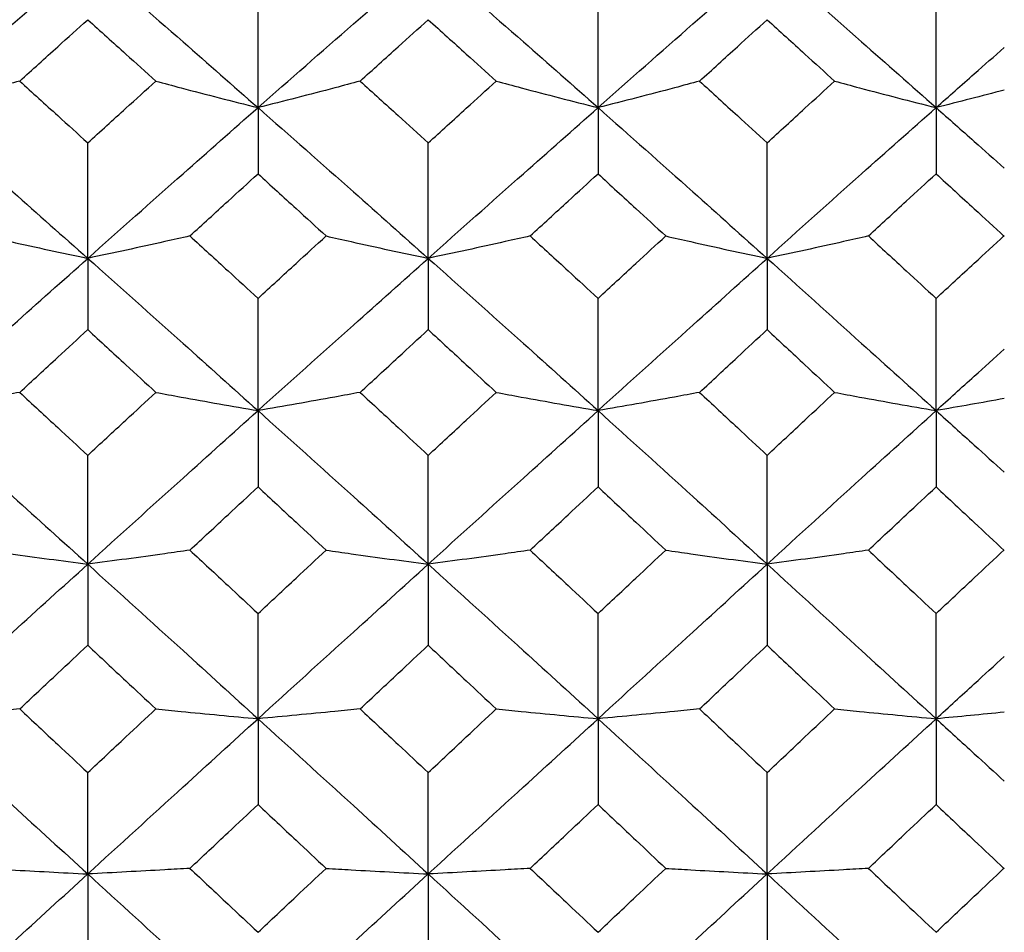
# Model space of a CAD drawing. Header units: inches. Extents: x 1.7 to 20.7, y 4 to 15.1.
# Tile 19 of 54: x 13.999 to 14.402, y 5.601 to 5.974. Entities that reach past the tile are written whole.
import ezdxf

# ---------------------------------------------------------------- set-up
doc = ezdxf.new("R2010")
doc.units = ezdxf.units.IN
doc.header["$MEASUREMENT"] = 0

msp = doc.modelspace()

# ---------------------------------------------------------------- linework, layer by layer
at = {"color": 7, "linetype": 'Continuous', "lineweight": 25}
for p, q in [((14.09701, 5.93792), (14.09701, 5.98639)), ((14.23614, 5.93792), (14.23614, 5.98639)), ((14.37447, 5.93792), (14.37447, 5.98639)), ((14.09701, 5.93792), (14.09701, 5.91083)), ((14.23614, 5.93792), (14.23614, 5.91083)), ((14.37447, 5.93792), (14.37447, 5.91083)), ((14.02734, 5.87625), (14.02734, 5.9235)), ((14.16665, 5.87625), (14.16665, 5.9235)), ((14.30534, 5.87625), (14.30534, 5.9235)), ((14.02734, 5.87625), (14.02734, 5.84707)), ((14.16665, 5.87625), (14.16665, 5.84707)), ((14.30534, 5.87625), (14.30534, 5.84707)), ((14.09701, 5.81395), (14.09701, 5.85988)), ((14.23614, 5.81395), (14.23614, 5.85988)), ((14.37447, 5.81395), (14.37447, 5.85988)), ((14.09701, 5.81395), (14.09701, 5.78274)), ((14.23614, 5.81395), (14.23614, 5.78274)), ((14.37447, 5.81395), (14.37447, 5.78274)), ((14.02734, 5.75112), (14.02734, 5.79565)), ((14.16665, 5.75112), (14.16665, 5.79565)), ((14.30534, 5.75112), (14.30534, 5.79565)), ((14.02734, 5.75112), (14.02734, 5.71794)), ((14.16665, 5.75112), (14.16665, 5.71794)), ((14.30534, 5.75112), (14.30534, 5.71794)), ((14.09701, 5.68789), (14.09701, 5.73093)), ((14.23614, 5.68789), (14.23614, 5.73093)), ((14.37447, 5.68789), (14.37447, 5.73093)), ((14.09701, 5.68789), (14.09701, 5.6528)), ((14.23614, 5.68789), (14.23614, 5.6528)), ((14.37447, 5.68789), (14.37447, 5.6528)), ((14.02734, 5.62439), (14.02734, 5.66585)), ((14.16665, 5.62439), (14.16665, 5.66585)), ((14.30534, 5.62439), (14.30534, 5.66585)), ((14.02734, 5.62439), (14.02734, 5.58745)), ((14.16665, 5.62439), (14.16665, 5.58745)), ((14.30534, 5.62439), (14.30534, 5.58745))]:
    msp.add_line(p, q, dxfattribs=at)
for points, knots in [([(13.95778, 5.93792), (13.97075, 5.94934), (13.99393, 5.96975), (14.01712, 5.98994), (14.02734, 5.99882)], [0, 0, 0, 0, 0.559681, 1, 1, 1, 1]), ([(14.02734, 5.99882), (14.04034, 5.98751), (14.06356, 5.9673), (14.08678, 5.9469), (14.09701, 5.93792)], [0, 0, 0, 0, 0.559926, 1, 1, 1, 1]), ([(14.09701, 5.93792), (14.11001, 5.94934), (14.13323, 5.96974), (14.15644, 5.98994), (14.16665, 5.99882)], [0, 0, 0, 0, 0.560171, 1, 1, 1, 1]), ([(14.16665, 5.99882), (14.17964, 5.98751), (14.20281, 5.96732), (14.22596, 5.94689), (14.23614, 5.93792)], [0, 0, 0, 0, 0.5604158, 1, 1, 1, 1]), ([(14.23614, 5.93792), (14.24908, 5.94934), (14.27217, 5.96972), (14.29521, 5.98994), (14.30534, 5.99882)], [0, 0, 0, 0, 0.560661, 1, 1, 1, 1]), ([(14.30534, 5.99882), (14.31822, 5.98751), (14.34124, 5.96729), (14.36431, 5.9469), (14.37447, 5.93792)], [0, 0, 0, 0, 0.559326, 1, 1, 1, 1]), ([(13.99949, 5.94875), (14.00469, 5.95345), (14.01397, 5.96184), (14.02325, 5.9702), (14.02734, 5.97388)], [0, 0, 0, 0, 0.559902, 1, 1, 1, 1]), ([(14.02734, 5.97388), (14.03254, 5.96919), (14.04182, 5.96083), (14.05111, 5.95244), (14.0552, 5.94875)], [0, 0, 0, 0, 0.5599408, 1, 1, 1, 1]), ([(14.1388, 5.94875), (14.144, 5.95345), (14.15329, 5.96184), (14.16257, 5.9702), (14.16665, 5.97388)], [0, 0, 0, 0, 0.560096, 1, 1, 1, 1]), ([(14.16665, 5.97388), (14.17185, 5.96919), (14.18112, 5.96084), (14.19039, 5.95244), (14.19447, 5.94875)], [0, 0, 0, 0, 0.5601343, 1, 1, 1, 1]), ([(14.2777, 5.94875), (14.28286, 5.95345), (14.29208, 5.96184), (14.30129, 5.9702), (14.30534, 5.97388)], [0, 0, 0, 0, 0.560289, 1, 1, 1, 1]), ([(14.30534, 5.97388), (14.31049, 5.9692), (14.31969, 5.96083), (14.32889, 5.95244), (14.33295, 5.94875)], [0, 0, 0, 0, 0.559753, 1, 1, 1, 1]), ([(14.37447, 5.93792), (14.37968, 5.94252), (14.38899, 5.95074), (14.3983, 5.95893), (14.4024, 5.96253)], [0, 0, 0, 0, 0.5597874, 1, 1, 1, 1]), ([(13.99949, 5.94875), (13.99607, 5.94783), (13.98752, 5.94554), (13.97365, 5.94191), (13.96307, 5.93925), (13.95778, 5.93792)], [0, 0, 0, 0, 0.249942, 0.624932, 1, 1, 1, 1]), ([(13.99949, 5.94875), (14.00469, 5.94404), (14.01397, 5.93564), (14.02325, 5.92721), (14.02734, 5.9235)], [0, 0, 0, 0, 0.559902, 1, 1, 1, 1]), ([(14.02734, 5.9235), (14.03254, 5.92822), (14.04182, 5.93665), (14.05111, 5.94505), (14.0552, 5.94875)], [0, 0, 0, 0, 0.559941, 1, 1, 1, 1]), ([(14.0552, 5.94875), (14.05863, 5.94783), (14.0672, 5.94553), (14.0811, 5.94191), (14.0917, 5.93925), (14.09701, 5.93792)], [0, 0, 0, 0, 0.24994, 0.624928, 1, 1, 1, 1]), ([(14.1388, 5.94875), (14.13538, 5.94783), (14.12681, 5.94553), (14.11291, 5.94191), (14.10231, 5.93925), (14.09701, 5.93792)], [0, 0, 0, 0, 0.249939, 0.624928, 1, 1, 1, 1]), ([(14.1388, 5.94875), (14.144, 5.94404), (14.15329, 5.93564), (14.16257, 5.92721), (14.16665, 5.9235)], [0, 0, 0, 0, 0.560096, 1, 1, 1, 1]), ([(14.16665, 5.9235), (14.17185, 5.92822), (14.18112, 5.93665), (14.19039, 5.94505), (14.19447, 5.94875)], [0, 0, 0, 0, 0.5601343, 1, 1, 1, 1]), ([(14.19447, 5.94875), (14.19789, 5.94783), (14.20643, 5.94554), (14.22029, 5.94192), (14.23085, 5.93925), (14.23614, 5.93792)], [0, 0, 0, 0, 0.249943, 0.624932, 1, 1, 1, 1]), ([(14.2777, 5.94875), (14.2743, 5.94783), (14.26578, 5.94553), (14.25196, 5.94191), (14.24141, 5.93925), (14.23614, 5.93792)], [0, 0, 0, 0, 0.249935, 0.624923, 1, 1, 1, 1]), ([(14.2777, 5.94875), (14.28286, 5.94404), (14.29208, 5.93564), (14.30129, 5.92721), (14.30534, 5.9235)], [0, 0, 0, 0, 0.5602889, 1, 1, 1, 1]), ([(14.30534, 5.9235), (14.31049, 5.92822), (14.31969, 5.93665), (14.32889, 5.94505), (14.33295, 5.94875)], [0, 0, 0, 0, 0.559753, 1, 1, 1, 1]), ([(14.33295, 5.94875), (14.33635, 5.94783), (14.34486, 5.94553), (14.35866, 5.94191), (14.3692, 5.93925), (14.37447, 5.93792)], [0, 0, 0, 0, 0.249935, 0.624923, 1, 1, 1, 1]), ([(14.40238, 5.94508), (14.39777, 5.94388), (14.38855, 5.94146), (14.37917, 5.9391), (14.37447, 5.93792)], [0, 0, 0, 0, 0.499959, 1, 1, 1, 1]), ([(13.95778, 5.93792), (13.97075, 5.92645), (13.99393, 5.90597), (14.01712, 5.88534), (14.02734, 5.87625)], [0, 0, 0, 0, 0.5596808, 1, 1, 1, 1]), ([(14.02734, 5.87625), (14.04034, 5.88781), (14.06356, 5.90845), (14.08678, 5.92891), (14.09701, 5.93792)], [0, 0, 0, 0, 0.5599259, 1, 1, 1, 1]), ([(14.09701, 5.93792), (14.11001, 5.92645), (14.13323, 5.90599), (14.15644, 5.88533), (14.16665, 5.87625)], [0, 0, 0, 0, 0.560171, 1, 1, 1, 1]), ([(14.16665, 5.87625), (14.17964, 5.88781), (14.20281, 5.90844), (14.22596, 5.92891), (14.23614, 5.93792)], [0, 0, 0, 0, 0.560416, 1, 1, 1, 1]), ([(14.23614, 5.93792), (14.24908, 5.92645), (14.27217, 5.906), (14.29521, 5.88533), (14.30534, 5.87625)], [0, 0, 0, 0, 0.5606606, 1, 1, 1, 1]), ([(14.30534, 5.87625), (14.31822, 5.88781), (14.34124, 5.90847), (14.36431, 5.92891), (14.37447, 5.93792)], [0, 0, 0, 0, 0.559326, 1, 1, 1, 1]), ([(14.37447, 5.93792), (14.37968, 5.93331), (14.38899, 5.92507), (14.3983, 5.91681), (14.4024, 5.91318)], [0, 0, 0, 0, 0.5597874, 1, 1, 1, 1]), ([(14.06913, 5.8854), (14.07434, 5.89016), (14.08363, 5.89865), (14.09292, 5.90711), (14.09701, 5.91083)], [0, 0, 0, 0, 0.5599988, 1, 1, 1, 1]), ([(14.09701, 5.91083), (14.10221, 5.90609), (14.1115, 5.89763), (14.12079, 5.88914), (14.12487, 5.8854)], [0, 0, 0, 0, 0.5600375, 1, 1, 1, 1]), ([(14.20837, 5.8854), (14.21356, 5.89016), (14.22282, 5.89864), (14.23207, 5.90711), (14.23614, 5.91083)], [0, 0, 0, 0, 0.560192, 1, 1, 1, 1]), ([(14.23614, 5.91083), (14.24132, 5.90609), (14.25056, 5.89763), (14.2598, 5.88914), (14.26386, 5.8854)], [0, 0, 0, 0, 0.560231, 1, 1, 1, 1]), ([(14.34678, 5.8854), (14.35194, 5.89016), (14.36117, 5.89865), (14.37041, 5.90711), (14.37447, 5.91083)], [0, 0, 0, 0, 0.559753, 1, 1, 1, 1]), ([(14.37447, 5.91083), (14.37968, 5.90606), (14.38899, 5.89754), (14.39829, 5.88901), (14.40239, 5.88525)], [0, 0, 0, 0, 0.5597901, 1, 1, 1, 1]), ([(13.98558, 5.8854), (13.989, 5.88463), (13.99756, 5.88269), (14.01144, 5.87963), (14.02204, 5.87738), (14.02734, 5.87625)], [0, 0, 0, 0, 0.249938, 0.624926, 1, 1, 1, 1]), ([(14.06913, 5.8854), (14.06571, 5.88463), (14.05714, 5.88269), (14.04324, 5.87963), (14.03264, 5.87738), (14.02734, 5.87625)], [0, 0, 0, 0, 0.249941, 0.62493, 1, 1, 1, 1]), ([(14.06913, 5.8854), (14.07434, 5.88065), (14.08363, 5.87215), (14.09292, 5.86363), (14.09701, 5.85988)], [0, 0, 0, 0, 0.559999, 1, 1, 1, 1]), ([(14.09701, 5.85988), (14.10221, 5.86465), (14.1115, 5.87317), (14.12079, 5.88167), (14.12487, 5.8854)], [0, 0, 0, 0, 0.560038, 1, 1, 1, 1]), ([(14.12487, 5.8854), (14.1283, 5.88463), (14.13686, 5.88269), (14.15076, 5.87963), (14.16135, 5.87738), (14.16665, 5.87625)], [0, 0, 0, 0, 0.2499414, 0.6249304, 1, 1, 1, 1]), ([(14.20837, 5.8854), (14.20495, 5.88463), (14.1964, 5.88269), (14.18253, 5.87963), (14.17194, 5.87738), (14.16665, 5.87625)], [0, 0, 0, 0, 0.2499373, 0.6249255, 1, 1, 1, 1]), ([(14.20837, 5.8854), (14.21356, 5.88065), (14.22282, 5.87215), (14.23207, 5.86363), (14.23614, 5.85988)], [0, 0, 0, 0, 0.5601923, 1, 1, 1, 1]), ([(14.23614, 5.85988), (14.24132, 5.86465), (14.25056, 5.87317), (14.2598, 5.88167), (14.26386, 5.8854)], [0, 0, 0, 0, 0.560231, 1, 1, 1, 1]), ([(14.26386, 5.8854), (14.26726, 5.88463), (14.27577, 5.88269), (14.28956, 5.87963), (14.30008, 5.87738), (14.30534, 5.87625)], [0, 0, 0, 0, 0.249945, 0.624934, 1, 1, 1, 1]), ([(14.34678, 5.8854), (14.34338, 5.88463), (14.33488, 5.88269), (14.3211, 5.87963), (14.31059, 5.87738), (14.30534, 5.87625)], [0, 0, 0, 0, 0.249945, 0.624934, 1, 1, 1, 1]), ([(14.34678, 5.8854), (14.35194, 5.88065), (14.36117, 5.87215), (14.37041, 5.86363), (14.37447, 5.85988)], [0, 0, 0, 0, 0.559753, 1, 1, 1, 1]), ([(14.37447, 5.85988), (14.37968, 5.86468), (14.38899, 5.87325), (14.39829, 5.8818), (14.40239, 5.88556)], [0, 0, 0, 0, 0.55979, 1, 1, 1, 1]), ([(13.95778, 5.81395), (13.97075, 5.82562), (13.99393, 5.84646), (14.01712, 5.86714), (14.02734, 5.87625)], [0, 0, 0, 0, 0.559681, 1, 1, 1, 1]), ([(14.02734, 5.87625), (14.04034, 5.86466), (14.06356, 5.84396), (14.08678, 5.82312), (14.09701, 5.81395)], [0, 0, 0, 0, 0.559926, 1, 1, 1, 1]), ([(14.09701, 5.81395), (14.11001, 5.82562), (14.13323, 5.84645), (14.15644, 5.86715), (14.16665, 5.87625)], [0, 0, 0, 0, 0.560171, 1, 1, 1, 1]), ([(14.16665, 5.87625), (14.17964, 5.86466), (14.20281, 5.84397), (14.22596, 5.82312), (14.23614, 5.81395)], [0, 0, 0, 0, 0.560416, 1, 1, 1, 1]), ([(14.23614, 5.81395), (14.24908, 5.82562), (14.27217, 5.84644), (14.29521, 5.86715), (14.30534, 5.87625)], [0, 0, 0, 0, 0.560661, 1, 1, 1, 1]), ([(14.30534, 5.87625), (14.31822, 5.86466), (14.34124, 5.84394), (14.36431, 5.82312), (14.37447, 5.81395)], [0, 0, 0, 0, 0.559326, 1, 1, 1, 1]), ([(13.99949, 5.8214), (14.00469, 5.8262), (14.01397, 5.83477), (14.02325, 5.84331), (14.02734, 5.84707)], [0, 0, 0, 0, 0.5599021, 1, 1, 1, 1]), ([(14.02734, 5.84707), (14.03254, 5.84229), (14.04182, 5.83374), (14.05111, 5.82517), (14.0552, 5.8214)], [0, 0, 0, 0, 0.5599408, 1, 1, 1, 1]), ([(14.1388, 5.8214), (14.144, 5.8262), (14.15329, 5.83477), (14.16257, 5.84332), (14.16665, 5.84707)], [0, 0, 0, 0, 0.560096, 1, 1, 1, 1]), ([(14.16665, 5.84707), (14.17185, 5.84229), (14.18112, 5.83374), (14.19039, 5.82517), (14.19447, 5.8214)], [0, 0, 0, 0, 0.560134, 1, 1, 1, 1]), ([(14.2777, 5.8214), (14.28286, 5.8262), (14.29208, 5.83477), (14.30129, 5.84332), (14.30534, 5.84707)], [0, 0, 0, 0, 0.5602889, 1, 1, 1, 1]), ([(14.30534, 5.84707), (14.31049, 5.84229), (14.31969, 5.83374), (14.32889, 5.82517), (14.33295, 5.8214)], [0, 0, 0, 0, 0.559753, 1, 1, 1, 1]), ([(14.37447, 5.81395), (14.37968, 5.81865), (14.38899, 5.82704), (14.3983, 5.83541), (14.4024, 5.83909)], [0, 0, 0, 0, 0.5597874, 1, 1, 1, 1]), ([(13.99949, 5.8214), (13.99607, 5.82077), (13.98752, 5.81919), (13.97365, 5.8167), (13.96307, 5.81486), (13.95778, 5.81395)], [0, 0, 0, 0, 0.249942, 0.624932, 1, 1, 1, 1]), ([(13.99949, 5.8214), (14.00469, 5.8166), (14.01397, 5.80802), (14.02325, 5.79943), (14.02734, 5.79565)], [0, 0, 0, 0, 0.559902, 1, 1, 1, 1]), ([(14.02734, 5.79565), (14.03254, 5.80046), (14.04182, 5.80906), (14.05111, 5.81763), (14.0552, 5.8214)], [0, 0, 0, 0, 0.559941, 1, 1, 1, 1]), ([(14.0552, 5.8214), (14.05863, 5.82077), (14.0672, 5.81919), (14.0811, 5.8167), (14.0917, 5.81486), (14.09701, 5.81395)], [0, 0, 0, 0, 0.24994, 0.624928, 1, 1, 1, 1]), ([(14.1388, 5.8214), (14.13538, 5.82077), (14.12681, 5.81919), (14.11291, 5.8167), (14.10231, 5.81486), (14.09701, 5.81395)], [0, 0, 0, 0, 0.249939, 0.6249276, 1, 1, 1, 1]), ([(14.1388, 5.8214), (14.144, 5.8166), (14.15329, 5.80803), (14.16257, 5.79943), (14.16665, 5.79565)], [0, 0, 0, 0, 0.560096, 1, 1, 1, 1]), ([(14.16665, 5.79565), (14.17185, 5.80046), (14.18112, 5.80905), (14.19039, 5.81763), (14.19447, 5.8214)], [0, 0, 0, 0, 0.5601343, 1, 1, 1, 1]), ([(14.19447, 5.8214), (14.19789, 5.82077), (14.20643, 5.81919), (14.22029, 5.8167), (14.23085, 5.81486), (14.23614, 5.81395)], [0, 0, 0, 0, 0.249943, 0.624932, 1, 1, 1, 1]), ([(14.2777, 5.8214), (14.2743, 5.82077), (14.26578, 5.81919), (14.25196, 5.8167), (14.24141, 5.81486), (14.23614, 5.81395)], [0, 0, 0, 0, 0.249935, 0.624923, 1, 1, 1, 1]), ([(14.2777, 5.8214), (14.28286, 5.8166), (14.29208, 5.80803), (14.30129, 5.79943), (14.30534, 5.79565)], [0, 0, 0, 0, 0.560289, 1, 1, 1, 1]), ([(14.30534, 5.79565), (14.31049, 5.80046), (14.31969, 5.80906), (14.32889, 5.81763), (14.33295, 5.8214)], [0, 0, 0, 0, 0.559753, 1, 1, 1, 1]), ([(14.33295, 5.8214), (14.33635, 5.82077), (14.34486, 5.81919), (14.35866, 5.8167), (14.3692, 5.81486), (14.37447, 5.81395)], [0, 0, 0, 0, 0.249935, 0.624923, 1, 1, 1, 1]), ([(14.40238, 5.81888), (14.39777, 5.81805), (14.38855, 5.81639), (14.37917, 5.81476), (14.37447, 5.81395)], [0, 0, 0, 0, 0.499959, 1, 1, 1, 1]), ([(13.95778, 5.81395), (13.97075, 5.80225), (13.99393, 5.78135), (14.01712, 5.76036), (14.02734, 5.75112)], [0, 0, 0, 0, 0.559681, 1, 1, 1, 1]), ([(14.02734, 5.75112), (14.04034, 5.76288), (14.06356, 5.78388), (14.08678, 5.80476), (14.09701, 5.81395)], [0, 0, 0, 0, 0.5599259, 1, 1, 1, 1]), ([(14.09701, 5.81395), (14.11001, 5.80225), (14.13323, 5.78137), (14.15644, 5.76036), (14.16665, 5.75112)], [0, 0, 0, 0, 0.560171, 1, 1, 1, 1]), ([(14.16665, 5.75112), (14.17964, 5.76288), (14.20281, 5.78387), (14.22596, 5.80476), (14.23614, 5.81395)], [0, 0, 0, 0, 0.560416, 1, 1, 1, 1]), ([(14.23614, 5.81395), (14.24908, 5.80225), (14.27217, 5.78138), (14.29521, 5.76036), (14.30534, 5.75112)], [0, 0, 0, 0, 0.560661, 1, 1, 1, 1]), ([(14.30534, 5.75112), (14.31822, 5.76288), (14.34124, 5.7839), (14.36431, 5.80475), (14.37447, 5.81395)], [0, 0, 0, 0, 0.559326, 1, 1, 1, 1]), ([(14.37447, 5.81395), (14.37968, 5.80924), (14.38899, 5.80084), (14.3983, 5.79242), (14.4024, 5.78871)], [0, 0, 0, 0, 0.559787, 1, 1, 1, 1]), ([(14.06913, 5.75687), (14.07434, 5.7617), (14.08363, 5.77033), (14.09292, 5.77895), (14.09701, 5.78274)], [0, 0, 0, 0, 0.5599988, 1, 1, 1, 1]), ([(14.09701, 5.78274), (14.10221, 5.77791), (14.1115, 5.7693), (14.12079, 5.76066), (14.12487, 5.75687)], [0, 0, 0, 0, 0.5600375, 1, 1, 1, 1]), ([(14.20837, 5.75687), (14.21356, 5.7617), (14.22282, 5.77033), (14.23207, 5.77895), (14.23614, 5.78274)], [0, 0, 0, 0, 0.560192, 1, 1, 1, 1]), ([(14.23614, 5.78274), (14.24132, 5.77791), (14.25056, 5.7693), (14.2598, 5.76066), (14.26386, 5.75687)], [0, 0, 0, 0, 0.560231, 1, 1, 1, 1]), ([(14.34678, 5.75687), (14.35194, 5.7617), (14.36117, 5.77034), (14.37041, 5.77895), (14.37447, 5.78274)], [0, 0, 0, 0, 0.559753, 1, 1, 1, 1]), ([(14.37447, 5.78274), (14.37968, 5.77788), (14.38899, 5.76921), (14.39829, 5.76053), (14.40239, 5.75671)], [0, 0, 0, 0, 0.55979, 1, 1, 1, 1]), ([(13.98558, 5.75687), (13.989, 5.75638), (13.99756, 5.75516), (14.01144, 5.75324), (14.02204, 5.75183), (14.02734, 5.75112)], [0, 0, 0, 0, 0.249938, 0.624926, 1, 1, 1, 1]), ([(14.06913, 5.75687), (14.06571, 5.75638), (14.05714, 5.75516), (14.04324, 5.75324), (14.03264, 5.75183), (14.02734, 5.75112)], [0, 0, 0, 0, 0.249941, 0.62493, 1, 1, 1, 1]), ([(14.06913, 5.75687), (14.07434, 5.75203), (14.08363, 5.74339), (14.09292, 5.73474), (14.09701, 5.73093)], [0, 0, 0, 0, 0.5599988, 1, 1, 1, 1]), ([(14.09701, 5.73093), (14.10221, 5.73577), (14.1115, 5.74443), (14.12079, 5.75307), (14.12487, 5.75687)], [0, 0, 0, 0, 0.560038, 1, 1, 1, 1]), ([(14.12487, 5.75687), (14.1283, 5.75638), (14.13686, 5.75516), (14.15076, 5.75324), (14.16135, 5.75183), (14.16665, 5.75112)], [0, 0, 0, 0, 0.249941, 0.62493, 1, 1, 1, 1]), ([(14.20837, 5.75687), (14.20495, 5.75638), (14.1964, 5.75516), (14.18253, 5.75324), (14.17194, 5.75183), (14.16665, 5.75112)], [0, 0, 0, 0, 0.249937, 0.624925, 1, 1, 1, 1]), ([(14.20837, 5.75687), (14.21356, 5.75203), (14.22282, 5.74339), (14.23207, 5.73474), (14.23614, 5.73093)], [0, 0, 0, 0, 0.560192, 1, 1, 1, 1]), ([(14.23614, 5.73093), (14.24132, 5.73578), (14.25056, 5.74443), (14.2598, 5.75307), (14.26386, 5.75687)], [0, 0, 0, 0, 0.560231, 1, 1, 1, 1]), ([(14.26386, 5.75687), (14.26726, 5.75638), (14.27577, 5.75516), (14.28956, 5.75324), (14.30008, 5.75183), (14.30534, 5.75112)], [0, 0, 0, 0, 0.249945, 0.624934, 1, 1, 1, 1]), ([(14.34678, 5.75687), (14.34338, 5.75638), (14.33488, 5.75516), (14.3211, 5.75324), (14.31059, 5.75183), (14.30534, 5.75112)], [0, 0, 0, 0, 0.249945, 0.624934, 1, 1, 1, 1]), ([(14.34678, 5.75687), (14.35194, 5.75203), (14.36117, 5.74339), (14.37041, 5.73474), (14.37447, 5.73093)], [0, 0, 0, 0, 0.559753, 1, 1, 1, 1]), ([(14.37447, 5.73093), (14.37968, 5.7358), (14.38899, 5.74451), (14.39829, 5.7532), (14.40239, 5.75703)], [0, 0, 0, 0, 0.55979, 1, 1, 1, 1]), ([(13.95778, 5.68789), (13.97075, 5.69972), (13.99393, 5.72085), (14.01712, 5.74187), (14.02734, 5.75112)], [0, 0, 0, 0, 0.559681, 1, 1, 1, 1]), ([(14.02734, 5.75112), (14.04034, 5.73934), (14.06356, 5.7183), (14.08678, 5.69719), (14.09701, 5.68789)], [0, 0, 0, 0, 0.559926, 1, 1, 1, 1]), ([(14.09701, 5.68789), (14.11001, 5.69972), (14.13323, 5.72083), (14.15644, 5.74187), (14.16665, 5.75112)], [0, 0, 0, 0, 0.560171, 1, 1, 1, 1]), ([(14.16665, 5.75112), (14.17964, 5.73934), (14.20281, 5.71832), (14.22596, 5.69718), (14.23614, 5.68789)], [0, 0, 0, 0, 0.560416, 1, 1, 1, 1]), ([(14.23614, 5.68789), (14.24908, 5.69972), (14.27217, 5.72082), (14.29521, 5.74187), (14.30534, 5.75112)], [0, 0, 0, 0, 0.560661, 1, 1, 1, 1]), ([(14.30534, 5.75112), (14.31822, 5.73934), (14.34124, 5.71829), (14.36431, 5.69719), (14.37447, 5.68789)], [0, 0, 0, 0, 0.559326, 1, 1, 1, 1]), ([(13.99949, 5.69192), (14.00469, 5.69678), (14.01397, 5.70546), (14.02325, 5.71412), (14.02734, 5.71794)], [0, 0, 0, 0, 0.5599021, 1, 1, 1, 1]), ([(14.02734, 5.71794), (14.03254, 5.71308), (14.04182, 5.70442), (14.05111, 5.69574), (14.0552, 5.69192)], [0, 0, 0, 0, 0.559941, 1, 1, 1, 1]), ([(14.1388, 5.69192), (14.144, 5.69678), (14.15329, 5.70546), (14.16257, 5.71412), (14.16665, 5.71794)], [0, 0, 0, 0, 0.560096, 1, 1, 1, 1]), ([(14.16665, 5.71794), (14.17185, 5.71308), (14.18112, 5.70442), (14.19039, 5.69574), (14.19447, 5.69192)], [0, 0, 0, 0, 0.560134, 1, 1, 1, 1]), ([(14.2777, 5.69192), (14.28286, 5.69678), (14.29208, 5.70545), (14.30129, 5.71413), (14.30534, 5.71794)], [0, 0, 0, 0, 0.560289, 1, 1, 1, 1]), ([(14.30534, 5.71794), (14.31049, 5.71308), (14.31969, 5.70441), (14.32889, 5.69574), (14.33295, 5.69192)], [0, 0, 0, 0, 0.559753, 1, 1, 1, 1]), ([(14.37447, 5.68789), (14.37968, 5.69266), (14.38899, 5.70116), (14.3983, 5.70965), (14.4024, 5.71338)], [0, 0, 0, 0, 0.559787, 1, 1, 1, 1]), ([(13.99949, 5.69192), (13.99607, 5.69158), (13.98752, 5.69072), (13.97365, 5.68938), (13.96307, 5.68839), (13.95778, 5.68789)], [0, 0, 0, 0, 0.249942, 0.624932, 1, 1, 1, 1]), ([(13.99949, 5.69192), (14.00469, 5.68705), (14.01397, 5.67837), (14.02325, 5.66968), (14.02734, 5.66585)], [0, 0, 0, 0, 0.559902, 1, 1, 1, 1]), ([(14.02734, 5.66585), (14.03254, 5.67072), (14.04182, 5.67941), (14.05111, 5.6881), (14.0552, 5.69192)], [0, 0, 0, 0, 0.559941, 1, 1, 1, 1]), ([(14.0552, 5.69192), (14.05863, 5.69158), (14.0672, 5.69072), (14.0811, 5.68938), (14.0917, 5.68839), (14.09701, 5.68789)], [0, 0, 0, 0, 0.24994, 0.624928, 1, 1, 1, 1]), ([(14.1388, 5.69192), (14.13538, 5.69158), (14.12681, 5.69072), (14.11291, 5.68938), (14.10231, 5.68839), (14.09701, 5.68789)], [0, 0, 0, 0, 0.249939, 0.624928, 1, 1, 1, 1]), ([(14.1388, 5.69192), (14.144, 5.68705), (14.15329, 5.67837), (14.16257, 5.66967), (14.16665, 5.66585)], [0, 0, 0, 0, 0.560096, 1, 1, 1, 1]), ([(14.16665, 5.66585), (14.17185, 5.67072), (14.18112, 5.67941), (14.19039, 5.6881), (14.19447, 5.69192)], [0, 0, 0, 0, 0.560134, 1, 1, 1, 1]), ([(14.19447, 5.69192), (14.19789, 5.69158), (14.20643, 5.69072), (14.22029, 5.68938), (14.23085, 5.68839), (14.23614, 5.68789)], [0, 0, 0, 0, 0.2499431, 0.6249324, 1, 1, 1, 1]), ([(14.2777, 5.69192), (14.2743, 5.69158), (14.26578, 5.69072), (14.25196, 5.68938), (14.24141, 5.68839), (14.23614, 5.68789)], [0, 0, 0, 0, 0.249935, 0.624923, 1, 1, 1, 1]), ([(14.2777, 5.69192), (14.28286, 5.68705), (14.29208, 5.67837), (14.30129, 5.66967), (14.30534, 5.66585)], [0, 0, 0, 0, 0.560289, 1, 1, 1, 1]), ([(14.30534, 5.66585), (14.31049, 5.67072), (14.31969, 5.67942), (14.32889, 5.6881), (14.33295, 5.69192)], [0, 0, 0, 0, 0.559753, 1, 1, 1, 1]), ([(14.33295, 5.69192), (14.33635, 5.69158), (14.34486, 5.69072), (14.35866, 5.68938), (14.3692, 5.68839), (14.37447, 5.68789)], [0, 0, 0, 0, 0.249935, 0.624923, 1, 1, 1, 1]), ([(14.40238, 5.69056), (14.39777, 5.69011), (14.38855, 5.68921), (14.37917, 5.68833), (14.37447, 5.68789)], [0, 0, 0, 0, 0.499959, 1, 1, 1, 1]), ([(13.95778, 5.68789), (13.97075, 5.67606), (13.99393, 5.6549), (14.01712, 5.63372), (14.02734, 5.62439)], [0, 0, 0, 0, 0.559681, 1, 1, 1, 1]), ([(14.02734, 5.62439), (14.04034, 5.63626), (14.06356, 5.65745), (14.08678, 5.67859), (14.09701, 5.68789)], [0, 0, 0, 0, 0.5599259, 1, 1, 1, 1]), ([(14.09701, 5.68789), (14.11001, 5.67605), (14.13323, 5.65492), (14.15644, 5.63371), (14.16665, 5.62439)], [0, 0, 0, 0, 0.560171, 1, 1, 1, 1]), ([(14.16665, 5.62439), (14.17964, 5.63626), (14.20281, 5.65744), (14.22596, 5.67859), (14.23614, 5.68789)], [0, 0, 0, 0, 0.560416, 1, 1, 1, 1]), ([(14.23614, 5.68789), (14.24908, 5.67605), (14.27217, 5.65493), (14.29521, 5.63371), (14.30534, 5.62439)], [0, 0, 0, 0, 0.560661, 1, 1, 1, 1]), ([(14.30534, 5.62439), (14.31822, 5.63625), (14.34124, 5.65747), (14.36431, 5.67859), (14.37447, 5.68789)], [0, 0, 0, 0, 0.559326, 1, 1, 1, 1]), ([(14.37447, 5.68789), (14.37968, 5.68313), (14.38899, 5.67462), (14.3983, 5.66611), (14.4024, 5.66236)], [0, 0, 0, 0, 0.559787, 1, 1, 1, 1]), ([(14.06913, 5.62668), (14.07434, 5.63156), (14.08363, 5.64027), (14.09292, 5.64897), (14.09701, 5.6528)], [0, 0, 0, 0, 0.559999, 1, 1, 1, 1]), ([(14.09701, 5.6528), (14.10221, 5.64793), (14.1115, 5.63922), (14.12079, 5.63051), (14.12487, 5.62668)], [0, 0, 0, 0, 0.560038, 1, 1, 1, 1]), ([(14.20837, 5.62668), (14.21356, 5.63156), (14.22282, 5.64027), (14.23207, 5.64897), (14.23614, 5.6528)], [0, 0, 0, 0, 0.560192, 1, 1, 1, 1]), ([(14.23614, 5.6528), (14.24132, 5.64793), (14.25056, 5.63923), (14.2598, 5.63051), (14.26386, 5.62668)], [0, 0, 0, 0, 0.560231, 1, 1, 1, 1]), ([(14.34678, 5.62668), (14.35194, 5.63156), (14.36117, 5.64027), (14.37041, 5.64897), (14.37447, 5.6528)], [0, 0, 0, 0, 0.5597526, 1, 1, 1, 1]), ([(14.37447, 5.6528), (14.37968, 5.6479), (14.38899, 5.63914), (14.39829, 5.63037), (14.40239, 5.62652)], [0, 0, 0, 0, 0.55979, 1, 1, 1, 1]), ([(13.98558, 5.62668), (13.989, 5.62648), (13.99756, 5.626), (14.01144, 5.62523), (14.02204, 5.62467), (14.02734, 5.62439)], [0, 0, 0, 0, 0.249938, 0.624926, 1, 1, 1, 1]), ([(14.06913, 5.62668), (14.06571, 5.62648), (14.05714, 5.626), (14.04324, 5.62523), (14.03264, 5.62467), (14.02734, 5.62439)], [0, 0, 0, 0, 0.249941, 0.62493, 1, 1, 1, 1]), ([(14.06913, 5.62668), (14.07434, 5.6218), (14.08363, 5.61309), (14.09292, 5.60437), (14.09701, 5.60053)], [0, 0, 0, 0, 0.559999, 1, 1, 1, 1]), ([(14.09701, 5.60053), (14.10221, 5.60541), (14.1115, 5.61413), (14.12079, 5.62285), (14.12487, 5.62668)], [0, 0, 0, 0, 0.5600375, 1, 1, 1, 1]), ([(14.12487, 5.62668), (14.1283, 5.62648), (14.13686, 5.626), (14.15076, 5.62523), (14.16135, 5.62467), (14.16665, 5.62439)], [0, 0, 0, 0, 0.249941, 0.62493, 1, 1, 1, 1]), ([(14.20837, 5.62668), (14.20495, 5.62648), (14.1964, 5.626), (14.18253, 5.62523), (14.17194, 5.62467), (14.16665, 5.62439)], [0, 0, 0, 0, 0.249937, 0.624925, 1, 1, 1, 1]), ([(14.20837, 5.62668), (14.21356, 5.6218), (14.22282, 5.61309), (14.23207, 5.60437), (14.23614, 5.60053)], [0, 0, 0, 0, 0.5601923, 1, 1, 1, 1]), ([(14.23614, 5.60053), (14.24132, 5.60541), (14.25056, 5.61413), (14.2598, 5.62285), (14.26386, 5.62668)], [0, 0, 0, 0, 0.560231, 1, 1, 1, 1]), ([(14.26386, 5.62668), (14.26726, 5.62648), (14.27577, 5.626), (14.28956, 5.62523), (14.30008, 5.62467), (14.30534, 5.62439)], [0, 0, 0, 0, 0.249945, 0.624934, 1, 1, 1, 1]), ([(14.34678, 5.62668), (14.34338, 5.62648), (14.33488, 5.626), (14.3211, 5.62523), (14.31059, 5.62467), (14.30534, 5.62439)], [0, 0, 0, 0, 0.249945, 0.624934, 1, 1, 1, 1]), ([(14.34678, 5.62668), (14.35194, 5.6218), (14.36117, 5.61308), (14.37041, 5.60437), (14.37447, 5.60053)], [0, 0, 0, 0, 0.559753, 1, 1, 1, 1]), ([(14.37447, 5.60053), (14.37968, 5.60544), (14.38899, 5.61422), (14.39829, 5.62298), (14.40239, 5.62684)], [0, 0, 0, 0, 0.55979, 1, 1, 1, 1]), ([(13.95778, 5.56072), (13.97075, 5.57261), (13.99393, 5.59385), (14.01712, 5.61505), (14.02734, 5.62439)], [0, 0, 0, 0, 0.559681, 1, 1, 1, 1]), ([(14.02734, 5.62439), (14.04034, 5.61251), (14.06356, 5.59129), (14.08678, 5.57006), (14.09701, 5.56072)], [0, 0, 0, 0, 0.559926, 1, 1, 1, 1]), ([(14.09701, 5.56072), (14.11001, 5.57261), (14.13323, 5.59384), (14.15644, 5.61506), (14.16665, 5.62439)], [0, 0, 0, 0, 0.5601709, 1, 1, 1, 1]), ([(14.16665, 5.62439), (14.17964, 5.61251), (14.20281, 5.59131), (14.22596, 5.57006), (14.23614, 5.56072)], [0, 0, 0, 0, 0.5604158, 1, 1, 1, 1]), ([(14.23614, 5.56072), (14.24908, 5.57261), (14.27217, 5.59383), (14.29521, 5.61506), (14.30534, 5.62439)], [0, 0, 0, 0, 0.560661, 1, 1, 1, 1]), ([(14.30534, 5.62439), (14.31822, 5.61251), (14.34124, 5.59128), (14.36431, 5.57007), (14.37447, 5.56072)], [0, 0, 0, 0, 0.559326, 1, 1, 1, 1])]:
    msp.add_open_spline(points, degree=3, knots=knots, dxfattribs=at)

doc.saveas('drawing.dxf')
